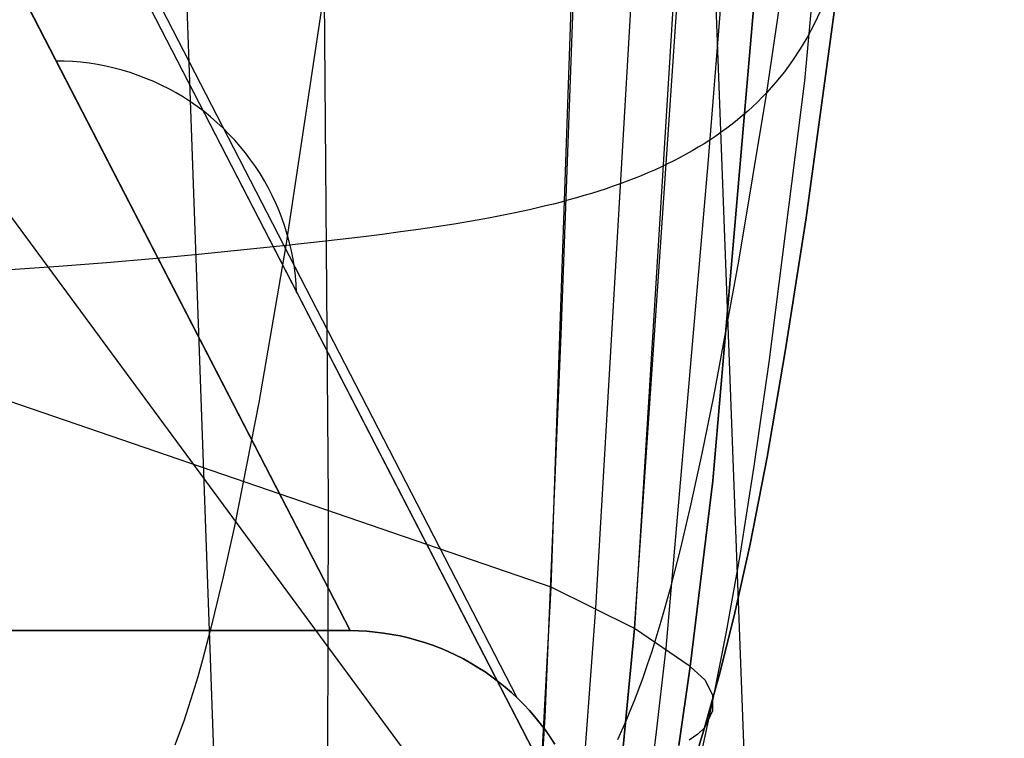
# Model space of a CAD drawing. Header units: millimetres. Extents: x -273 to 273, y -240 to 302.
# Tile 200 of 256: x 248.35 to 256.52, y -221.29 to -215.33. Entities that reach past the tile are written whole.
import ezdxf

# ---------------------------------------------------------------- set-up
doc = ezdxf.new("R2010")
doc.units = ezdxf.units.MM
doc.header["$MEASUREMENT"] = 0
doc.layers.add('IGES level 1', color=7, linetype='Continuous', true_color=0x3e413d)
doc.layers.add('IGES level 2', color=7, linetype='Continuous', true_color=0x008000)

msp = doc.modelspace()

# ---------------------------------------------------------------- linework, layer by layer
at = {"layer": 'IGES level 1'}
for p, q in [((251.0937, -220.3933, 6), (236.5836, -192.2706, 430.308)), ((236.5836, -192.2706, 430.308), (251.0937, -220.3933, 6)), ((252.4803, -220.9513, 5.9999), (237.9718, -192.8253, 430.4496)), ((238.5804, -194.1947, 430.5326), (253.0979, -222.3234, 6)), ((253.0979, -222.3234, 6), (238.5804, -194.1947, 430.5326)), ((250.4441, -234.7372, 286.645), (249.0498, -195.9956, 286.1035)), ((238.9246, -204.2629, 430.7447), (253.1468, -223.5681, 6)), ((254.9413, -236.7348, 143.3227), (253.7683, -205.6394, 143.1094)), ((248.7219, -215.6717, 77.2568), (248.6522, -215.6707, 77.2544)), ((248.7915, -215.6752, 77.2595), (248.7219, -215.6717, 77.2568)), ((248.861, -215.6811, 77.2622), (248.7915, -215.6752, 77.2595)), ((248.9302, -215.6894, 77.2652), (248.861, -215.6811, 77.2622)), ((248.9991, -215.7001, 77.2682), (248.9302, -215.6894, 77.2652)), ((249.0675, -215.7133, 77.2714), (248.9991, -215.7001, 77.2682)), ((249.1354, -215.7287, 77.2748), (249.0675, -215.7133, 77.2714)), ((249.2028, -215.7466, 77.2783), (249.1354, -215.7287, 77.2748)), ((249.2694, -215.7668, 77.2819), (249.2028, -215.7466, 77.2783)), ((249.3354, -215.7893, 77.2856), (249.2694, -215.7668, 77.2819)), ((249.4004, -215.8141, 77.2895), (249.3354, -215.7893, 77.2856)), ((249.4646, -215.8411, 77.2935), (249.4004, -215.8141, 77.2895)), ((249.5278, -215.8703, 77.2976), (249.4646, -215.8411, 77.2935)), ((249.59, -215.9018, 77.3018), (249.5278, -215.8703, 77.2976)), ((249.6509, -215.9354, 77.3061), (249.59, -215.9018, 77.3018)), ((249.7107, -215.971, 77.3106), (249.6509, -215.9354, 77.3061)), ((249.7692, -216.0088, 77.3151), (249.7107, -215.971, 77.3106)), ((249.8263, -216.0486, 77.3196), (249.7692, -216.0088, 77.3151)), ((249.882, -216.0903, 77.3243), (249.8263, -216.0486, 77.3196)), ((249.9362, -216.134, 77.3291), (249.882, -216.0903, 77.3243)), ((249.9889, -216.1795, 77.3339), (249.9362, -216.134, 77.3291)), ((250.0399, -216.2268, 77.3388), (249.9889, -216.1795, 77.3339)), ((250.0892, -216.2759, 77.3437), (250.0399, -216.2268, 77.3388)), ((250.1368, -216.3266, 77.3487), (250.0892, -216.2759, 77.3437)), ((250.1826, -216.379, 77.3537), (250.1368, -216.3266, 77.3487)), ((250.2265, -216.433, 77.3588), (250.1826, -216.379, 77.3537)), ((250.2685, -216.4885, 77.3639), (250.2265, -216.433, 77.3588)), ((250.3085, -216.5454, 77.3691), (250.2685, -216.4885, 77.3639)), ((250.3465, -216.6036, 77.3742), (250.3085, -216.5454, 77.3691)), ((250.3825, -216.6632, 77.3794), (250.3465, -216.6036, 77.3742)), ((250.4163, -216.7239, 77.3846), (250.3825, -216.6632, 77.3794)), ((250.448, -216.7859, 77.3898), (250.4163, -216.7239, 77.3846)), ((250.4775, -216.8488, 77.395), (250.448, -216.7859, 77.3898)), ((250.5048, -216.9128, 77.4002), (250.4775, -216.8488, 77.395)), ((250.5299, -216.9777, 77.4053), (250.5048, -216.9128, 77.4002)), ((250.5526, -217.0435, 77.4105), (250.5299, -216.9777, 77.4053)), ((250.5731, -217.11, 77.4156), (250.5526, -217.0435, 77.4105)), ((250.5912, -217.1771, 77.4206), (250.5731, -217.11, 77.4156)), ((250.6069, -217.2449, 77.4257), (250.5912, -217.1771, 77.4206)), ((250.6203, -217.3132, 77.4307), (250.6069, -217.2449, 77.4257)), ((250.6313, -217.3819, 77.4356), (250.6203, -217.3132, 77.4307)), ((250.6399, -217.4509, 77.4405), (250.6313, -217.3819, 77.4356)), ((250.646, -217.5203, 77.4453), (250.6399, -217.4509, 77.4405)), ((250.6497, -217.5898, 77.45), (250.646, -217.5203, 77.4453)), ((241.4936, -220.3933, 6), (251.0937, -220.3933, 6)), ((251.0937, -220.3933, 6), (241.4936, -220.3933, 6)), ((251.0937, -220.3933, 6), (251.1636, -220.3946, 6)), ((251.1636, -220.3946, 6), (251.0937, -220.3933, 6)), ((251.1636, -220.3946, 6), (251.2333, -220.3984, 6)), ((251.2333, -220.3983, 6), (251.1636, -220.3946, 6)), ((251.3029, -220.4045, 6), (251.2333, -220.3983, 6)), ((251.2333, -220.3984, 6), (251.3029, -220.4045, 6)), ((251.3029, -220.4045, 6), (251.3722, -220.4131, 6)), ((251.3722, -220.413, 6), (251.3029, -220.4045, 6)), ((251.4412, -220.424, 6), (251.3722, -220.413, 6)), ((251.3722, -220.4131, 6), (251.4412, -220.4241, 6)), ((251.5098, -220.4373, 5.9999), (251.4412, -220.424, 6)), ((251.4412, -220.4241, 6), (251.5098, -220.4374, 6)), ((251.5779, -220.4531, 5.9999), (251.5098, -220.4373, 5.9999)), ((251.5098, -220.4374, 6), (251.5778, -220.4532, 6)), ((251.5778, -220.4532, 6), (251.6453, -220.4713, 6)), ((251.6454, -220.4712, 5.9999), (251.5779, -220.4531, 5.9999)), ((251.6453, -220.4713, 6), (251.7121, -220.4917, 6)), ((251.7122, -220.4916, 5.9999), (251.6454, -220.4712, 5.9999)), ((251.7121, -220.4917, 6), (251.7782, -220.5145, 6)), ((251.7782, -220.5143, 5.9999), (251.7122, -220.4916, 5.9999)), ((251.8435, -220.5393, 5.9999), (251.7782, -220.5143, 5.9999)), ((251.7782, -220.5145, 6), (251.8434, -220.5395, 6)), ((251.8434, -220.5395, 6), (251.9077, -220.5668, 6)), ((251.9078, -220.5666, 5.9999), (251.8435, -220.5393, 5.9999)), ((251.9077, -220.5668, 6), (251.971, -220.5963, 6)), ((251.9711, -220.5961, 5.9999), (251.9078, -220.5666, 5.9999)), ((251.971, -220.5963, 6), (252.0332, -220.628, 6)), ((252.0334, -220.6278, 5.9999), (251.9711, -220.5961, 5.9999)), ((252.0332, -220.628, 6), (252.0944, -220.6618, 6)), ((252.0945, -220.6617, 5.9999), (252.0334, -220.6278, 5.9999)), ((252.0944, -220.6618, 6), (252.1543, -220.6978, 6)), ((252.1544, -220.6976, 5.9999), (252.0945, -220.6617, 5.9999)), ((252.1543, -220.6978, 6), (252.2129, -220.7358, 6)), ((252.213, -220.7356, 5.9999), (252.1544, -220.6976, 5.9999)), ((252.2129, -220.7358, 6), (252.2701, -220.7758, 6)), ((252.2703, -220.7756, 5.9999), (252.213, -220.7356, 5.9999)), ((252.2701, -220.7758, 6), (252.326, -220.8178, 6)), ((252.3261, -220.8176, 5.9999), (252.2703, -220.7756, 5.9999)), ((252.326, -220.8178, 6), (252.3803, -220.8617, 6)), ((252.3804, -220.8615, 5.9999), (252.3261, -220.8176, 5.9999)), ((252.3803, -220.8617, 6), (252.4331, -220.9074, 6)), ((252.4332, -220.9073, 5.9999), (252.3804, -220.8615, 5.9999)), ((252.4331, -220.9074, 6), (252.4842, -220.955, 6)), ((252.4844, -220.9549, 5.9999), (252.4332, -220.9073, 5.9999)), ((252.4842, -220.955, 6), (252.5337, -221.0043, 6)), ((252.5339, -221.0042, 5.9999), (252.4844, -220.9549, 5.9999)), ((252.5337, -221.0043, 6), (252.5814, -221.0554, 6)), ((252.5816, -221.0552, 5.9999), (252.5339, -221.0042, 5.9999)), ((252.5814, -221.0554, 6), (252.6273, -221.108, 6)), ((252.6275, -221.1079, 5.9999), (252.5816, -221.0552, 5.9999)), ((252.6273, -221.108, 6), (252.6714, -221.1622, 6)), ((252.6716, -221.1621, 5.9999), (252.6275, -221.1079, 5.9999)), ((252.6714, -221.1622, 6), (252.7135, -221.2179, 6)), ((252.7137, -221.2178, 5.9999), (252.6716, -221.1621, 5.9999)), ((252.7135, -221.2179, 6), (252.7537, -221.2751, 6)), ((252.7539, -221.2749, 5.9999), (252.7137, -221.2178, 5.9999)), ((252.7537, -221.2751, 6), (252.7919, -221.3336, 6)), ((252.7921, -221.3334, 5.9999), (252.7539, -221.2749, 5.9999))]:
    msp.add_line(p, q, dxfattribs=at)
at = {"layer": 'IGES level 2', "color": 31, "true_color": 0xfabe47}
for p, q in [((254.0653, -216.5235, 582.3657), (261.0551, -129.1598, 583.3701)), ((254.1041, -219.1504, 585.2272), (261.6805, -131.1016, 586.4369)), ((261.6805, -131.1016, 586.4369), (254.1041, -219.1504, 585.2272)), ((254.865, -215.835, 590.2124), (262.5726, -134.3467, 591.6144)), ((253.1332, -220.2069, 575.7538), (255.7554, -175.0973, 575.5867)), ((253.4535, -220.3759, 579.1879), (256.3786, -177.3975, 579.2324)), ((253.5137, -199.667, 571.6888), (252.8413, -217.937, 571.9808)), ((252.7626, -220.032, 572.0571), (253.2578, -205.5673, 571.7383)), ((254.1998, -208.3, 579.1332), (253.4535, -220.3759, 579.1879)), ((250.9139, -219.3056, 555.0598), (250.8536, -211.2473, 554.6215)), ((254.5516, -215.9308, 598.629), (255.1015, -212.1618, 598.8157)), ((250.5644, -217.2004, 600.5581), (251.1015, -213.6147, 600.8053)), ((254.8765, -216.971, 593.9263), (255.2784, -214.0403, 594.0576)), ((255.2784, -214.0403, 594.0576), (254.8765, -216.971, 593.9263)), ((254.9949, -215.2552, 597.0534), (254.943, -215.365, 597.3158)), ((254.943, -215.365, 597.3158), (254.8872, -215.4701, 597.5652)), ((254.8872, -215.4701, 597.5652), (254.8275, -215.5708, 597.802)), ((254.8275, -215.5708, 597.802), (254.7641, -215.667, 598.0264)), ((254.7641, -215.667, 598.0264), (254.6969, -215.759, 598.2389)), ((254.6969, -215.759, 598.2389), (254.6261, -215.8469, 598.4396)), ((254.6261, -215.8469, 598.4396), (254.5516, -215.9308, 598.629)), ((254.5731, -218.1483, 590.1189), (254.865, -215.835, 590.2124)), ((254.3196, -217.3288, 598.5379), (254.5516, -215.9308, 598.629)), ((254.5516, -215.9308, 598.629), (254.513, -215.9712, 598.7195)), ((254.4735, -216.0107, 598.8073), (254.4332, -216.0493, 598.8924)), ((254.513, -215.9712, 598.7195), (254.4735, -216.0107, 598.8073)), ((254.3919, -216.0869, 598.9748), (254.3498, -216.1236, 599.0546)), ((254.4332, -216.0493, 598.8924), (254.3919, -216.0869, 598.9748)), ((254.263, -216.1943, 599.2066), (254.2184, -216.2284, 599.2789)), ((254.3069, -216.1594, 599.1319), (254.263, -216.1943, 599.2066)), ((254.3498, -216.1236, 599.0546), (254.3069, -216.1594, 599.1319)), ((254.1728, -216.2616, 599.3487), (254.1265, -216.2939, 599.416)), ((254.2184, -216.2284, 599.2789), (254.1728, -216.2616, 599.3487)), ((254.0313, -216.3561, 599.5437), (253.9825, -216.386, 599.6041)), ((254.0793, -216.3254, 599.481), (254.0313, -216.3561, 599.5437)), ((254.1265, -216.2939, 599.416), (254.0793, -216.3254, 599.481)), ((253.8824, -216.4435, 599.7181), (253.8312, -216.4711, 599.7718)), ((253.9328, -216.4152, 599.6622), (253.8824, -216.4435, 599.7181)), ((253.9825, -216.386, 599.6041), (253.9328, -216.4152, 599.6622)), ((253.7264, -216.5241, 599.8729), (253.6728, -216.5496, 599.9203)), ((253.7166, -220.5373, 582.3385), (254.0653, -216.5235, 582.3657)), ((253.7792, -216.498, 599.8234), (253.7264, -216.5241, 599.8729)), ((253.8312, -216.4711, 599.7718), (253.7792, -216.498, 599.8234)), ((253.5633, -216.5984, 600.0091), (253.5074, -216.6218, 600.0506)), ((253.6184, -216.5743, 599.9657), (253.5633, -216.5984, 600.0091)), ((253.6728, -216.5496, 599.9203), (253.6184, -216.5743, 599.9657)), ((253.3353, -216.6881, 600.1637), (253.2765, -216.709, 600.1978)), ((253.3934, -216.6666, 600.1279), (253.3353, -216.6881, 600.1637)), ((253.4508, -216.6445, 600.0901), (253.3934, -216.6666, 600.1279)), ((253.5074, -216.6218, 600.0506), (253.4508, -216.6445, 600.0901)), ((253.0957, -216.7682, 600.2898), (253.034, -216.7868, 600.3171)), ((253.1567, -216.7491, 600.2608), (253.0957, -216.7682, 600.2898)), ((253.2169, -216.7293, 600.2302), (253.1567, -216.7491, 600.2608)), ((253.2765, -216.709, 600.1978), (253.2169, -216.7293, 600.2302)), ((252.7803, -216.8561, 600.411), (252.7152, -216.8722, 600.4308)), ((252.8448, -216.8395, 600.3898), (252.7803, -216.8561, 600.411)), ((252.9085, -216.8225, 600.3671), (252.8448, -216.8395, 600.3898)), ((252.9716, -216.8049, 600.3429), (252.9085, -216.8225, 600.3671)), ((253.034, -216.7868, 600.3171), (252.9716, -216.8049, 600.3429)), ((252.4482, -216.9322, 600.4964), (252.3798, -216.9462, 600.5097)), ((252.5159, -216.9179, 600.482), (252.4482, -216.9322, 600.4964)), ((252.583, -216.9031, 600.4663), (252.5159, -216.9179, 600.482)), ((252.6494, -216.8879, 600.4492), (252.583, -216.9031, 600.4663)), ((252.7152, -216.8722, 600.4308), (252.6494, -216.8879, 600.4492)), ((252.1, -216.9984, 600.5509), (251.9565, -217.0225, 600.5652)), ((252.2411, -216.973, 600.5325), (252.1, -216.9984, 600.5509)), ((252.3108, -216.9598, 600.5217), (252.2411, -216.973, 600.5325)), ((252.3798, -216.9462, 600.5097), (252.3108, -216.9598, 600.5217)), ((254.7066, -218.0634, 593.8611), (254.8765, -216.971, 593.9263)), ((254.8765, -216.971, 593.9263), (254.7066, -218.0634, 593.8611)), ((251.5119, -217.0881, 600.5861), (251.3592, -217.1082, 600.5869)), ((251.6624, -217.0672, 600.5825), (251.5119, -217.0881, 600.5861)), ((251.8106, -217.0454, 600.5756), (251.6624, -217.0672, 600.5825)), ((251.9565, -217.0225, 600.5652), (251.8106, -217.0454, 600.5756)), ((250.8884, -217.1647, 600.5749), (250.5644, -217.2004, 600.5581)), ((251.2043, -217.1276, 600.5851), (250.8884, -217.1647, 600.5749)), ((251.3592, -217.1082, 600.5869), (251.2043, -217.1276, 600.5851)), ((250.5644, -217.2004, 600.5581), (249.8359, -217.2752, 600.5051)), ((250.3388, -218.5011, 600.4435), (250.5644, -217.2004, 600.5581)), ((249.0723, -217.3439, 600.4221), (248.6775, -217.3746, 600.3661)), ((249.4585, -217.3106, 600.468), (249.0723, -217.3439, 600.4221)), ((249.8359, -217.2752, 600.5051), (249.4585, -217.3106, 600.468)), ((254.1116, -218.4531, 598.448), (254.3196, -217.3288, 598.5379)), ((248.6775, -217.3746, 600.3661), (248.274, -217.4022, 600.2986)), ((252.8413, -217.937, 571.9808), (252.7098, -221.107, 572.1023)), ((252.7626, -220.032, 572.0571), (246.9157, -218.0275, 515.0538)), ((254.5531, -218.9538, 593.7963), (254.7066, -218.0634, 593.8611)), ((254.7066, -218.0634, 593.8611), (254.5531, -218.9538, 593.7963)), ((254.4469, -219.0294, 590.0726), (254.5731, -218.1483, 590.1189)), ((254.0156, -218.9245, 598.4035), (254.1116, -218.4531, 598.448)), ((250.1373, -219.526, 600.3339), (250.3388, -218.5011, 600.4435)), ((253.9244, -219.3417, 598.3593), (254.0156, -218.9245, 598.4035)), ((254.4124, -219.6774, 593.7317), (254.5531, -218.9538, 593.7963)), ((254.5531, -218.9538, 593.7963), (254.4124, -219.6774, 593.7317)), ((254.3292, -219.7703, 590.0265), (254.4469, -219.0294, 590.0726)), ((253.9156, -220.6894, 585.1848), (254.1041, -219.1504, 585.2272)), ((254.1041, -219.1504, 585.2272), (253.9156, -220.6894, 585.1848)), ((250.908, -222.1726, 555.2732), (250.9139, -219.3056, 555.0598)), ((253.8375, -219.7094, 598.3153), (253.9244, -219.3417, 598.3593)), ((250.0445, -219.9474, 600.2808), (250.1373, -219.526, 600.3339)), ((253.7545, -220.0323, 598.2715), (253.8375, -219.7094, 598.3153)), ((254.2812, -220.2692, 593.6673), (254.4124, -219.6774, 593.7317)), ((254.4124, -219.6774, 593.7317), (254.2812, -220.2692, 593.6673)), ((254.2169, -220.4038, 589.9806), (254.3292, -219.7703, 590.0265)), ((249.9564, -220.3147, 600.2286), (250.0445, -219.9474, 600.2808)), ((252.6542, -222.0185, 572.1434), (252.7626, -220.032, 572.0571)), ((253.4535, -220.3759, 579.1879), (252.7626, -220.032, 572.0571)), ((253.675, -220.3153, 598.2279), (253.7545, -220.0323, 598.2715)), ((253.0008, -221.9909, 575.8044), (253.1332, -220.2069, 575.7538)), ((254.1563, -220.7643, 593.603), (254.2812, -220.2692, 593.6673)), ((254.2812, -220.2692, 593.6673), (254.1563, -220.7643, 593.603)), ((249.8726, -220.6326, 600.1774), (249.9564, -220.3147, 600.2286)), ((253.5986, -220.563, 598.1845), (253.675, -220.3153, 598.2279)), ((253.2985, -221.9688, 579.2035), (253.4535, -220.3759, 579.1879)), ((253.4535, -220.3759, 579.1879), (253.2985, -221.9688, 579.2035)), ((253.9156, -220.6894, 585.1848), (253.4535, -220.3759, 579.1879)), ((254.1065, -220.9626, 589.9348), (254.2169, -220.4038, 589.9806)), ((253.5614, -220.6752, 598.1628), (253.5986, -220.563, 598.1845)), ((253.6303, -221.2804, 582.3317), (253.7166, -220.5373, 582.3385)), ((249.8322, -220.7747, 600.1521), (249.8726, -220.6326, 600.1774)), ((253.5248, -220.7803, 598.1412), (253.5614, -220.6752, 598.1628)), ((253.8197, -221.3461, 585.1629), (253.9156, -220.6894, 585.1848)), ((253.9156, -220.6894, 585.1848), (253.8197, -221.3461, 585.1629)), ((253.9156, -220.6894, 585.1848), (254.0396, -220.8043, 587.2718)), ((249.7927, -220.9062, 600.127), (249.8322, -220.7747, 600.1521)), ((254.0342, -221.1977, 593.5388), (254.1563, -220.7643, 593.603)), ((254.1563, -220.7643, 593.603), (254.0342, -221.1977, 593.5388)), ((253.4888, -220.8789, 598.1196), (253.5248, -220.7803, 598.1412)), ((254.0396, -220.8043, 587.2718), (254.1008, -220.9274, 589.361)), ((249.7541, -221.0279, 600.102), (249.7927, -220.9062, 600.127)), ((253.4533, -220.9717, 598.098), (253.4888, -220.8789, 598.1196)), ((254.1008, -220.9274, 589.361), (254.099, -221.0586, 591.4507)), ((253.4182, -221.0593, 598.0765), (253.4533, -220.9717, 598.098)), ((253.9953, -221.4744, 589.888), (254.1065, -220.9626, 589.9348)), ((249.7162, -221.1404, 600.0772), (249.7541, -221.0279, 600.102)), ((253.3835, -221.1422, 598.055), (253.4182, -221.0593, 598.0765)), ((254.099, -221.0586, 591.4507), (254.0342, -221.1977, 593.5388)), ((249.6791, -221.2443, 600.0526), (249.7162, -221.1404, 600.0772)), ((252.7098, -221.107, 572.1023), (252.63, -222.3616, 572.1594)), ((253.3152, -221.2963, 598.012), (253.3835, -221.1422, 598.055)), ((249.6427, -221.3401, 600.0281), (249.6791, -221.2443, 600.0526)), ((253.9774, -221.2511, 594.2789), (253.9057, -221.3026, 594.9593)), ((253.9121, -221.5989, 593.4735), (254.0342, -221.1977, 593.5388)), ((254.0342, -221.1977, 593.5388), (253.9121, -221.5989, 593.4735)), ((254.0342, -221.1977, 593.5388), (253.9774, -221.2511, 594.2789)), ((253.5407, -221.9528, 582.3206), (253.6303, -221.2804, 582.3317))]:
    msp.add_line(p, q, dxfattribs=at)

doc.saveas('drawing.dxf')
